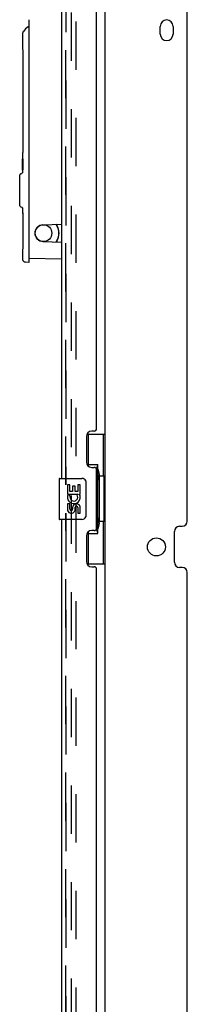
# Model space of a CAD drawing. Header units: inches. Extents: x 0 to 213, y 0 to 138.
# Tile 29 of 38: x 117.51 to 121.58, y 23.92 to 47.85. Entities that reach past the tile are written whole.
import ezdxf

# ---------------------------------------------------------------- set-up
doc = ezdxf.new("R2010")
doc.units = ezdxf.units.IN
doc.header["$LTSCALE"] = 11.736377
doc.header["$MEASUREMENT"] = 0
doc.linetypes.add('HIDDEN', pattern=[0.2, 0.1, -0.1])
doc.layers.get('0').update_dxf_attribs({"linetype": 'CONTINUOUS'})
for name, color, linetype in [('DEFAULT_2', 8, 'HIDDEN'), ('MASTER_DOOR_ASSEMBLY', 7, 'CONTINUOUS'), ('SLAVE_DOOR_ASSEMBLY', 7, 'CONTINUOUS')]:
    doc.layers.add(name, color=color, linetype=linetype)

msp = doc.modelspace()

# ---------------------------------------------------------------- linework, layer by layer
at = {"color": 3, "linetype": 'Continuous'}
for p, q in [((119.584, 8.061), (119.584, 86.593)), ((121.584, 35.664), (121.584, 58.995)), ((120.928, 47.498), (120.928, 47.686)), ((121.24, 47.686), (121.24, 47.498)), ((121.272, 34.664), (121.272, 35.414)), ((121.397, 35.539), (121.459, 35.539)), ((121.459, 34.539), (121.397, 34.539)), ((121.584, 11.082), (121.584, 34.414))]:
    msp.add_line(p, q, dxfattribs=at)
msp.add_circle((120.834, 35.039), 0.219, dxfattribs=at)
for centre, radius, start, end in [((121.084, 47.686), 0.156, 0, 180), ((121.084, 47.498), 0.156, 180, 360), ((121.459, 35.664), 0.125, 270, 360), ((121.397, 35.414), 0.125, 90, 180), ((121.397, 34.664), 0.125, 180, 270), ((121.459, 34.414), 0.125, 0, 90)]:
    msp.add_arc(centre, radius, start, end, dxfattribs=at)
at = {"layer": 'DEFAULT_2', "color": 8, "linetype": 'HIDDEN'}
for p, q in [((118.771, 9.291), (118.771, 85.364)), ((118.875, 85.364), (118.875, 9.291))]:
    msp.add_line(p, q, dxfattribs=at)
at = {"layer": 'MASTER_DOOR_ASSEMBLY', "color": 8, "linetype": 'HIDDEN'}
for p, q in [((118.63, 36.549), (118.63, 58.106)), ((118.63, 14.302), (118.63, 35.859))]:
    msp.add_line(p, q, dxfattribs=at)
at = {"layer": 'MASTER_DOOR_ASSEMBLY', "color": 7, "linetype": 'Continuous'}
for p, q in [((117.729, 47.663), (117.728, 47.662)), ((117.733, 47.669), (117.733, 47.664)), ((117.738, 47.666), (117.735, 47.665)), ((117.738, 42.052), (117.738, 47.849)), ((117.738, 47.666), (117.738, 47.665)), ((117.578, 47.496), (117.578, 47.207)), ((117.578, 47.196), (117.579, 47.18)), ((117.579, 47.18), (117.58, 47.168)), ((117.58, 47.168), (117.581, 47.153)), ((117.581, 47.153), (117.582, 47.136)), ((117.582, 47.136), (117.583, 47.115)), ((117.733, 47.291), (117.733, 41.953)), ((117.583, 47.115), (117.584, 47.092)), ((117.584, 47.092), (117.585, 47.067)), ((117.585, 47.067), (117.586, 47.04)), ((117.586, 47.041), (117.586, 47.012)), ((117.586, 47.012), (117.587, 46.983)), ((117.587, 46.954), (117.587, 46.934)), ((117.587, 46.934), (117.587, 44.808)), ((117.738, 46.624), (117.733, 46.624)), ((117.579, 44.561), (117.578, 44.545)), ((117.578, 44.47), (117.578, 44.471)), ((117.579, 44.443), (117.578, 44.47)), ((117.578, 44.468), (117.578, 44.464)), ((117.578, 44.464), (117.579, 44.449)), ((117.578, 44.42), (117.578, 44.421)), ((117.578, 44.421), (117.579, 44.421)), ((117.578, 44.408), (117.578, 44.42)), ((117.579, 44.387), (117.578, 44.408)), ((117.578, 44.408), (117.578, 44.254)), ((117.578, 44.248), (117.579, 44.275)), ((117.579, 44.449), (117.579, 44.387)), ((117.579, 44.421), (117.579, 44.443)), ((117.579, 44.275), (117.579, 44.213)), ((117.58, 44.198), (117.58, 44.464)), ((117.59, 44.464), (117.58, 44.464)), ((117.583, 44.414), (117.583, 44.366)), ((117.583, 44.414), (117.59, 44.414)), ((117.59, 44.366), (117.583, 44.366)), ((117.583, 44.316), (117.583, 44.247)), ((117.583, 44.316), (117.59, 44.316)), ((117.59, 44.464), (117.59, 44.414)), ((117.59, 44.464), (117.59, 44.414)), ((117.59, 44.366), (117.59, 44.316)), ((117.733, 44.31), (117.738, 44.31)), ((117.517, 43.328), (117.517, 44.076)), ((117.535, 44.103), (117.56, 44.114)), ((117.578, 44.241), (117.579, 44.241)), ((117.578, 44.203), (117.579, 44.221)), ((117.578, 44.191), (117.578, 44.203)), ((117.578, 44.191), (117.578, 44.191)), ((117.578, 44.191), (117.578, 44.141)), ((117.579, 44.221), (117.579, 44.241)), ((117.58, 44.198), (117.59, 44.198)), ((117.59, 44.247), (117.583, 44.247)), ((117.59, 44.247), (117.59, 44.198)), ((117.59, 44.247), (117.59, 44.198)), ((117.51, 43.878), (117.51, 43.969)), ((117.517, 43.969), (117.51, 43.969)), ((117.517, 43.909), (117.51, 43.909)), ((117.517, 43.878), (117.51, 43.878)), ((117.535, 43.301), (117.56, 43.291)), ((117.578, 43.264), (117.578, 43.174)), ((117.587, 43.158), (117.587, 43.158)), ((117.587, 43.158), (117.587, 42.465)), ((118.076, 42.864), (118.526, 42.884)), ((118.076, 42.459), (118.526, 42.44)), ((118.408, 42.449), (118.408, 42.445)), ((117.579, 42.218), (117.578, 42.203)), ((117.733, 41.953), (117.65, 41.961)), ((117.738, 42.052), (118.526, 42.038))]:
    msp.add_line(p, q, dxfattribs=at)
for points in [[(117.735, 47.665), (117.733, 47.664), (117.731, 47.663), (117.729, 47.663)], [(117.599, 47.564), (117.596, 47.559), (117.588, 47.545), (117.583, 47.531), (117.58, 47.518), (117.578, 47.505), (117.578, 47.496)], [(117.578, 47.207), (117.578, 47.204), (117.578, 47.2), (117.578, 47.196)], [(117.734, 47.301), (117.734, 47.299), (117.734, 47.298), (117.733, 47.296), (117.733, 47.295), (117.733, 47.293), (117.733, 47.291)], [(117.738, 47.321), (117.738, 47.32), (117.736, 47.316), (117.735, 47.313), (117.735, 47.309), (117.734, 47.305), (117.734, 47.301)], [(117.587, 46.983), (117.587, 46.954), (117.587, 46.934)], [(117.587, 44.808), (117.587, 44.787), (117.587, 44.758), (117.586, 44.729), (117.586, 44.701), (117.585, 44.674), (117.584, 44.649), (117.583, 44.626), (117.582, 44.606), (117.581, 44.588), (117.58, 44.573), (117.579, 44.561)], [(117.578, 44.545), (117.578, 44.541), (117.578, 44.537), (117.578, 44.534), (117.578, 44.47)], [(117.578, 44.471), (117.578, 44.47), (117.578, 44.47), (117.578, 44.469), (117.578, 44.468)], [(117.578, 44.141), (117.578, 44.141), (117.578, 44.14), (117.578, 44.139), (117.578, 44.139), (117.578, 44.138), (117.578, 44.138), (117.578, 44.137), (117.577, 44.136), (117.577, 44.136), (117.577, 44.135), (117.577, 44.134), (117.577, 44.134), (117.577, 44.133), (117.577, 44.132), (117.576, 44.132), (117.576, 44.131), (117.576, 44.13), (117.576, 44.13), (117.575, 44.129), (117.575, 44.128), (117.575, 44.128), (117.574, 44.127), (117.574, 44.126), (117.574, 44.126), (117.573, 44.125), (117.573, 44.124), (117.572, 44.124), (117.572, 44.123), (117.571, 44.122), (117.571, 44.122), (117.57, 44.121), (117.57, 44.12), (117.569, 44.12), (117.568, 44.119), (117.568, 44.118), (117.567, 44.118), (117.566, 44.117), (117.565, 44.117), (117.564, 44.116), (117.564, 44.116), (117.563, 44.115), (117.562, 44.115), (117.561, 44.114), (117.56, 44.114), (117.56, 44.114)], [(117.578, 44.241), (117.578, 44.241), (117.578, 44.242), (117.578, 44.244), (117.578, 44.248)], [(117.579, 44.213), (117.578, 44.196), (117.578, 44.194), (117.578, 44.193), (117.578, 44.191), (117.578, 44.191), (117.578, 44.191)], [(117.56, 43.291), (117.562, 43.289), (117.566, 43.288), (117.568, 43.285), (117.571, 43.283), (117.573, 43.28), (117.574, 43.278), (117.576, 43.275), (117.577, 43.272), (117.577, 43.269), (117.578, 43.266), (117.578, 43.264)], [(117.578, 43.173), (117.578, 43.165), (117.58, 43.148)], [(117.58, 43.148), (117.583, 43.131), (117.587, 43.114), (117.587, 43.113)], [(117.587, 42.465), (117.587, 42.445), (117.587, 42.415), (117.586, 42.387), (117.586, 42.359), (117.585, 42.332), (117.584, 42.307), (117.583, 42.284), (117.582, 42.263), (117.581, 42.245), (117.58, 42.23), (117.579, 42.218)], [(117.578, 42.203), (117.578, 42.199), (117.578, 42.195), (117.578, 42.191), (117.578, 42.039)], [(117.578, 42.039), (117.578, 42.037), (117.579, 42.026), (117.581, 42.016), (117.585, 42.007), (117.59, 41.997), (117.596, 41.989), (117.603, 41.981), (117.611, 41.975), (117.62, 41.969), (117.629, 41.965), (117.64, 41.962), (117.65, 41.961)]]:
    msp.add_lwpolyline(points, dxfattribs=at)
msp.add_circle((118.088, 42.662), 0.203, dxfattribs=at)
for centre, radius, start, end in [((117.938, 47.327), 0.413, 122.1209, 145.0631), ((117.724, 47.669), 0.00984, 0, 122.1209), ((117.753, 46.624), 0.0197, 191.3198, 221.139), ((117.753, 44.31), 0.0197, 138.8269, 168.7312), ((117.546, 44.076), 0.0295, 112.5, 180), ((117.546, 43.328), 0.0295, 180, 247.5), ((118.085, 42.662), 0.203, 92.5, 267.5), ((118.088, 42.662), 0.374, 324.6118, 35.2924), ((118.447, 42.875), 0.0394, 180, 211.0027), ((118.093, 42.662), 0.374, 328.9973, 31.0027), ((118.447, 42.449), 0.0394, 148.9973, 180), ((117.743, 42.278), 0.00984, 120.0567, 159.1692)]:
    msp.add_arc(centre, radius, start, end, dxfattribs=at)
at = {"layer": 'SLAVE_DOOR_ASSEMBLY', "color": 3, "linetype": 'Continuous'}
for p, q in [((118.526, 57.951), (118.526, 36.704)), ((119.38, 37.911), (119.38, 56.743)), ((119.32, 37.851), (119.26, 37.851)), ((119.13, 37.721), (119.13, 37.101)), ((119.26, 36.971), (119.32, 36.971)), ((119.38, 35.496), (119.38, 36.911)), ((118.526, 35.704), (118.526, 14.457)), ((119.32, 35.436), (119.26, 35.436)), ((119.13, 35.306), (119.13, 34.686)), ((119.26, 34.556), (119.32, 34.556)), ((119.38, 15.665), (119.38, 34.496))]:
    msp.add_line(p, q, dxfattribs=at)
at = {"layer": 'SLAVE_DOOR_ASSEMBLY', "color": 8, "linetype": 'HIDDEN'}
for p, q in [((118.63, 58.106), (118.63, 36.549)), ((118.63, 35.859), (118.63, 14.302))]:
    msp.add_line(p, q, dxfattribs=at)
at = {"layer": 'SLAVE_DOOR_ASSEMBLY', "color": 7, "linetype": 'Continuous'}
for p, q in [((119.143, 37.779), (119.584, 37.779)), ((119.18, 36.999), (119.18, 37.779)), ((119.545, 36.754), (119.545, 37.779)), ((119.18, 37.044), (119.407, 37.044)), ((119.407, 35.364), (119.407, 37.044)), ((118.466, 36.689), (118.466, 35.719)), ((118.481, 36.704), (119.021, 36.704)), ((119.444, 36.805), (119.444, 36.784)), ((119.566, 36.754), (119.444, 36.754)), ((119.444, 36.754), (119.444, 35.654)), ((119.566, 35.654), (119.566, 36.754)), ((118.732, 36.55), (118.669, 36.55)), ((118.669, 36.55), (118.669, 36.319)), ((118.732, 36.382), (118.732, 36.55)), ((118.794, 36.382), (118.732, 36.382)), ((118.855, 36.518), (118.794, 36.518)), ((118.794, 36.518), (118.794, 36.382)), ((118.855, 36.382), (118.855, 36.518)), ((118.92, 36.382), (118.855, 36.382)), ((118.983, 36.55), (118.92, 36.55)), ((118.92, 36.55), (118.92, 36.382)), ((118.983, 36.319), (118.983, 36.55)), ((119.121, 36.604), (119.121, 35.804)), ((118.669, 36.319), (118.93, 36.319)), ((118.739, 36.283), (118.682, 36.308)), ((118.93, 36.319), (118.903, 36.3)), ((118.965, 36.319), (118.983, 36.319)), ((118.732, 36.089), (118.669, 36.089)), ((118.669, 36.089), (118.669, 35.952)), ((118.732, 35.952), (118.732, 36.089)), ((118.794, 35.994), (118.794, 35.952)), ((118.855, 35.932), (118.855, 36.001)), ((118.92, 35.994), (118.92, 35.858)), ((118.983, 35.858), (118.983, 35.994)), ((119.021, 35.704), (118.481, 35.704)), ((118.92, 35.858), (118.983, 35.858)), ((119.566, 35.654), (119.444, 35.654)), ((119.545, 34.629), (119.545, 35.654)), ((119.18, 34.629), (119.18, 35.409)), ((119.444, 35.624), (119.444, 35.603)), ((119.18, 35.364), (119.407, 35.364)), ((119.143, 34.629), (119.584, 34.629))]:
    msp.add_line(p, q, dxfattribs=at)
for points in [[(119.371, 36.943), (119.373, 36.946), (119.378, 36.955), (119.383, 36.963), (119.387, 36.97), (119.391, 36.977), (119.395, 36.983), (119.398, 36.989), (119.4, 36.995), (119.402, 37), (119.404, 37.005), (119.405, 37.009), (119.406, 37.013), (119.407, 37.017), (119.407, 37.02)], [(119.114, 36.64), (119.116, 36.634), (119.118, 36.629), (119.119, 36.623), (119.12, 36.616), (119.12, 36.61), (119.121, 36.604)], [(119.121, 35.804), (119.12, 35.798), (119.12, 35.791), (119.119, 35.785), (119.118, 35.779), (119.116, 35.773), (119.114, 35.768)], [(119.407, 35.388), (119.407, 35.391), (119.406, 35.395), (119.405, 35.399), (119.404, 35.403), (119.402, 35.408), (119.4, 35.413), (119.398, 35.418), (119.395, 35.424), (119.391, 35.431), (119.387, 35.438), (119.383, 35.445), (119.378, 35.453), (119.373, 35.461), (119.371, 35.465)]]:
    msp.add_lwpolyline(points, dxfattribs=at)
at = {"layer": 'SLAVE_DOOR_ASSEMBLY', "color": 3, "linetype": 'Continuous'}
for centre, radius, start, end in [((119.26, 37.721), 0.13, 90, 180), ((119.32, 37.911), 0.06, 270, 360), ((119.26, 37.101), 0.13, 180, 270), ((119.32, 36.911), 0.06, 0, 90), ((119.26, 35.306), 0.13, 90, 180), ((119.32, 35.496), 0.06, 270, 360), ((119.26, 34.686), 0.13, 180, 270), ((119.32, 34.496), 0.06, 0, 90)]:
    msp.add_arc(centre, radius, start, end, dxfattribs=at)
at = {"layer": 'SLAVE_DOOR_ASSEMBLY', "color": 7, "linetype": 'Continuous'}
for centre, radius, start, end in [((118.481, 36.689), 0.015, 90, 180), ((119.021, 36.604), 0.1, 21.205, 90), ((118.826, 36.246), 0.157, 156.5966, 341.8791), ((118.826, 36.246), 0.0943, 156.5966, 35.1122), ((118.826, 36.246), 0.157, 25.737, 27.8532), ((118.829, 36.246), 0.154, 341.4199, 26.1963), ((118.763, 35.952), 0.0943, 180, 248.6704), ((118.763, 35.952), 0.0943, 248.6999, 347.4338), ((118.763, 35.952), 0.0314, 180, 0.0485), ((118.889, 35.994), 0.0943, 0, 180), ((118.889, 35.99), 0.0362, 83.4285, 161.7628), ((118.889, 35.994), 0.0314, 0, 81.2295), ((118.481, 35.719), 0.015, 180, 270), ((119.021, 35.804), 0.1, 270, 338.7946)]:
    msp.add_arc(centre, radius, start, end, dxfattribs=at)
for centre, start_param, end_param in [((119.34, 36.794), -1.51401, -0.699287), ((119.34, 36.794), -2.442306, -1.627583), ((119.34, 35.613), -1.51401, -0.699287), ((119.34, 35.613), -2.442306, -1.627583)]:
    msp.add_ellipse(centre, major_axis=(0, 0.18), ratio=0.579493, start_param=start_param, end_param=end_param, dxfattribs=at)

doc.saveas('drawing.dxf')
